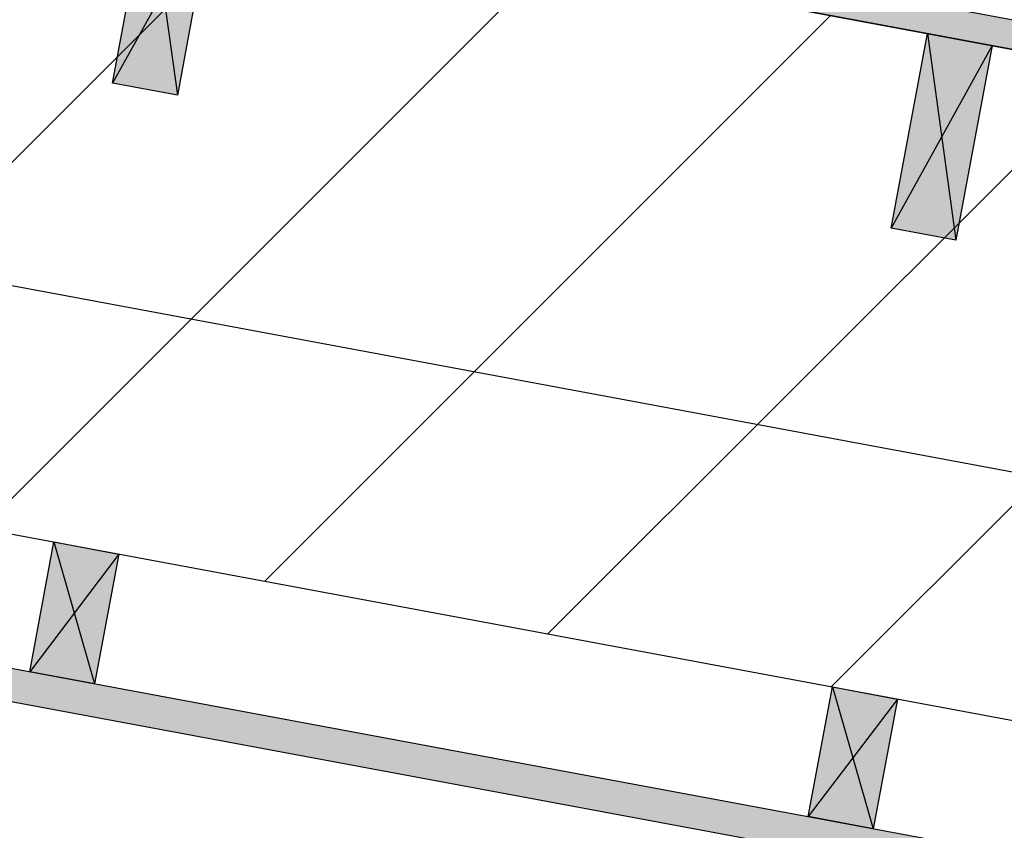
# Model space of a CAD drawing. Header units: millimetres. Extents: x -20520 to 12860, y -2780 to 10870.
# Tile 22 of 147: x -11843 to -11097, y 6991 to 7606. Entities that reach past the tile are written whole.
import ezdxf

# ---------------------------------------------------------------- set-up
doc = ezdxf.new("R2010")
doc.units = ezdxf.units.MM
doc.header["$LTSCALE"] = 0.5
doc.header["$MEASUREMENT"] = 0
doc.linetypes.add('PLINE', pattern=[0])
for name, color, linetype in [('0(Nye konstruksjoner)', 7, 'Continuous'), ('223- Bjelker (Skravur)(Nye konstruksjoner)', 7, 'Continuous'), ('231- Bærende yttervegger (Skravur)(Nye konstruksjoner)', 7, 'Continuous'), ('858- Detaljer(Nye konstruksjoner)', 7, 'Continuous')]:
    doc.layers.add(name, color=color, linetype=linetype)
doc.linetypes.add('Fasade_Snitt markør', pattern='A,0,[3,A-2607.160 Prinsippsnitt fløy F1.Shx,S=1.587302,R=0,X=0,Y=0],-400,0', length=400)
pattern_1 = [(0, (0, 0), (0, 43.30127), [0, -25]), (0, (12.5, 21.65), (0, 43.30127), [0, -25])]

# ---------------------------------------------------------------- blocks, each defined once
blk = doc.blocks.new('X-boks symbol[17]', base_point=(-11745.06, 7705.08))
at = {"layer": '858- Detaljer(Nye konstruksjoner)', "linetype": 'Continuous'}
blk.add_hatch(color=256, dxfattribs=at).paths.add_polyline_path([(-11745.06, 7705.08), (-11772.53, 7557.61), (-11723.37, 7548.46), (-11695.91, 7695.92)])
at = {"layer": '858- Detaljer(Nye konstruksjoner)', "linetype": 'PLINE'}
for p, q in [((-11772.53, 7557.61), (-11745.06, 7705.08)), ((-11745.06, 7705.08), (-11695.91, 7695.92)), ((-11745.06, 7705.08), (-11723.37, 7548.46)), ((-11695.91, 7695.92), (-11772.53, 7557.61)), ((-11695.91, 7695.92), (-11723.37, 7548.46)), ((-11723.37, 7548.46), (-11772.53, 7557.61))]:
    blk.add_line(p, q, dxfattribs=at)
blk = doc.blocks.new('X-boks symbol[18]', base_point=(-11155.21, 7595.22))
at = {"layer": '858- Detaljer(Nye konstruksjoner)', "linetype": 'Continuous'}
blk.add_hatch(color=256, dxfattribs=at).paths.add_polyline_path([(-11155.21, 7595.22), (-11182.67, 7447.76), (-11133.52, 7438.6), (-11106.05, 7586.07)])
at = {"layer": '858- Detaljer(Nye konstruksjoner)', "linetype": 'PLINE'}
for p, q in [((-11182.67, 7447.76), (-11155.21, 7595.22)), ((-11155.21, 7595.22), (-11106.05, 7586.07)), ((-11155.21, 7595.22), (-11133.52, 7438.6)), ((-11106.05, 7586.07), (-11182.67, 7447.76)), ((-11106.05, 7586.07), (-11133.52, 7438.6)), ((-11133.52, 7438.6), (-11182.67, 7447.76))]:
    blk.add_line(p, q, dxfattribs=at)
blk = doc.blocks.new('X-boks symbol[43]', base_point=(-11816.93, 7209.87))
at = {"layer": '858- Detaljer(Nye konstruksjoner)', "linetype": 'Continuous'}
blk.add_hatch(color=256, dxfattribs=at).paths.add_polyline_path([(-11816.93, 7209.87), (-11835.24, 7111.56), (-11786.09, 7102.4), (-11767.78, 7200.71)])
at = {"layer": '858- Detaljer(Nye konstruksjoner)', "linetype": 'PLINE'}
for p, q in [((-11835.24, 7111.56), (-11816.93, 7209.87)), ((-11816.93, 7209.87), (-11767.78, 7200.71)), ((-11816.93, 7209.87), (-11786.09, 7102.4)), ((-11767.78, 7200.71), (-11835.24, 7111.56)), ((-11767.78, 7200.71), (-11786.09, 7102.4)), ((-11786.09, 7102.4), (-11835.24, 7111.56))]:
    blk.add_line(p, q, dxfattribs=at)
blk = doc.blocks.new('X-boks symbol[44]', base_point=(-11227.08, 7100.01))
at = {"layer": '858- Detaljer(Nye konstruksjoner)', "linetype": 'Continuous'}
blk.add_hatch(color=256, dxfattribs=at).paths.add_polyline_path([(-11227.08, 7100.01), (-11245.39, 7001.7), (-11196.23, 6992.55), (-11177.92, 7090.86)])
at = {"layer": '858- Detaljer(Nye konstruksjoner)', "linetype": 'PLINE'}
for p, q in [((-11245.39, 7001.7), (-11227.08, 7100.01)), ((-11227.08, 7100.01), (-11177.92, 7090.86)), ((-11227.08, 7100.01), (-11196.23, 6992.55)), ((-11177.92, 7090.86), (-11245.39, 7001.7)), ((-11177.92, 7090.86), (-11196.23, 6992.55)), ((-11196.23, 6992.55), (-11245.39, 7001.7))]:
    blk.add_line(p, q, dxfattribs=at)

msp = doc.modelspace()

# ---------------------------------------------------------------- hatches: boundary and pattern name
at = {"layer": '223- Bjelker (Skravur)(Nye konstruksjoner)', "linetype": 'Continuous'}
h = msp.add_hatch(dxfattribs=at)
h.set_pattern_fill('Skrålinjer_3', color=256, style=0, pattern_type=2)
h.set_pattern_definition([(45, (0, 0), (-127.2792, 127.2792), [])])
h.paths.add_polyline_path([(-13100, 7450), (-12900, 7450), (-12900, 7411.58), (-7200, 6350), (-7000, 6350), (-7000, 6821.35), (-13100, 7957.42)])
h = msp.add_hatch(dxfattribs=at)
h.set_pattern_fill('Prikker_tett', color=256, style=0, pattern_type=2)
h.set_pattern_definition(pattern_1)
h.paths.add_polyline_path([(-12895, 7919.24), (-6445.74, 6718.12), (-6445.74, 6740.5), (-12895, 7941.62)])
at = {"layer": '231- Bærende yttervegger (Skravur)(Nye konstruksjoner)', "linetype": 'Continuous'}
h = msp.add_hatch(dxfattribs=at)
h.set_pattern_fill('Prikker_tett', color=256, style=0, pattern_type=2)
h.set_pattern_definition(pattern_1)
h.paths.add_polyline_path([(-12839.82, 7273.22), (-12839.82, 7298.65), (-7225, 6252.94), (-7225, 6227.51)])

# ---------------------------------------------------------------- linework, layer by layer
at = {"layer": '0(Nye konstruksjoner)', "linetype": 'Fasade_Snitt markør'}
msp.add_lwpolyline([(-935, 5950), (-2880, 5950), (-3380, 6100), (-6695.74, 6100), (-6695.74, 6444.2), (-12738.88, 7569.69)], dxfattribs=at)
at = {"layer": '223- Bjelker (Skravur)(Nye konstruksjoner)', "linetype": 'PLINE', "flags": 128}
for points in [[(-13100, 7450), (-12900, 7450), (-12900, 7411.58), (-7200, 6350), (-7000, 6350), (-7000, 6821.35), (-13100, 7957.42)], [(-12895, 7919.24), (-6445.74, 6718.12), (-6445.74, 6740.5), (-12895, 7941.62)]]:
    msp.add_lwpolyline(points, close=True, dxfattribs=at)
at = {"layer": '231- Bærende yttervegger (Skravur)(Nye konstruksjoner)', "linetype": 'PLINE', "flags": 128}
msp.add_lwpolyline([(-12839.82, 7273.22), (-12839.82, 7298.65), (-7225, 6252.94), (-7225, 6227.51)], close=True, dxfattribs=at)

# ---------------------------------------------------------------- block references
at = {"layer": '858- Detaljer(Nye konstruksjoner)', "linetype": 'PLINE'}
for name, p in [('X-boks symbol[17]', (-11745.06, 7705.08)), ('X-boks symbol[18]', (-11155.21, 7595.22)), ('X-boks symbol[43]', (-11816.93, 7209.87)), ('X-boks symbol[44]', (-11227.08, 7100.01))]:
    msp.add_blockref(name, p, dxfattribs=at)

doc.saveas('drawing.dxf')
